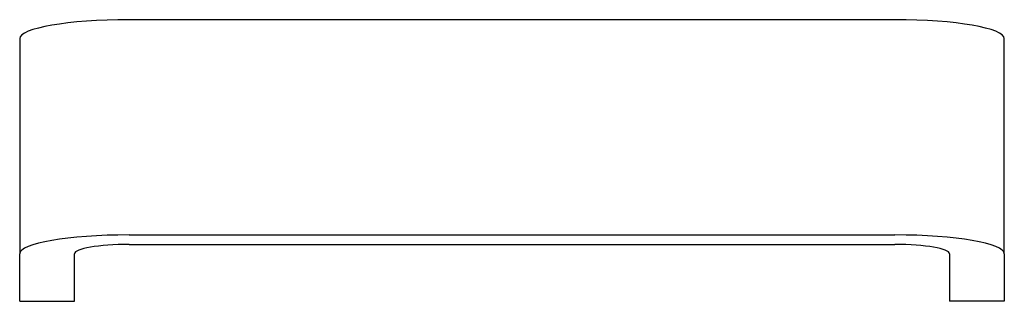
# Model space of a CAD drawing. Header units: inches. Extents: x 24 to 1128, y -69 to 748.
# Tile 116 of 256: x 174.29 to 178.79, y 303.25 to 304.54. Entities that reach past the tile are written whole.
import ezdxf

# ---------------------------------------------------------------- set-up
doc = ezdxf.new("R2010")
doc.units = ezdxf.units.IN
doc.header["$LTSCALE"] = 32
doc.header["$MEASUREMENT"] = 0
doc.layers.add('Visible (ANSI)', color=7, linetype='Continuous', lineweight=30)

msp = doc.modelspace()

# ---------------------------------------------------------------- linework, layer by layer
at = {"layer": 'Visible (ANSI)'}
for p, q in [((178.29037, 304.54116), (174.79037, 304.54116)), ((174.29037, 304.45434), (174.29037, 303.46953)), ((178.79037, 303.46953), (178.79037, 304.45434)), ((174.79037, 303.55636), (178.29037, 303.55636)), ((174.79037, 303.51294), (178.29037, 303.51294)), ((174.29037, 303.25247), (174.29037, 303.46953)), ((174.54037, 303.25247), (174.54037, 303.46953)), ((178.54037, 303.46953), (178.54037, 303.25247)), ((178.79037, 303.46953), (178.79037, 303.25247)), ((174.29037, 303.25247), (174.54037, 303.25247)), ((178.79037, 303.25247), (178.54037, 303.25247))]:
    msp.add_line(p, q, dxfattribs=at)
for centre, major_axis, start_param, end_param in [((174.79037, 304.45434), (-0.5, 0), 4.712389, 6.2831853), ((178.29037, 304.45434), (0.5, 0), 0, 1.5707963), ((174.79037, 303.46953), (-0.5, 0), 4.712389, 6.2831853), ((178.29037, 303.46953), (0.5, 0), 0, 1.5707963), ((174.79037, 303.46953), (-0.25, 0), 4.712389, 6.2831853), ((178.29037, 303.46953), (0.25, 0), 0, 1.5707963)]:
    msp.add_ellipse(centre, major_axis=major_axis, ratio=0.1736482, start_param=start_param, end_param=end_param, dxfattribs=at)

doc.saveas('drawing.dxf')
